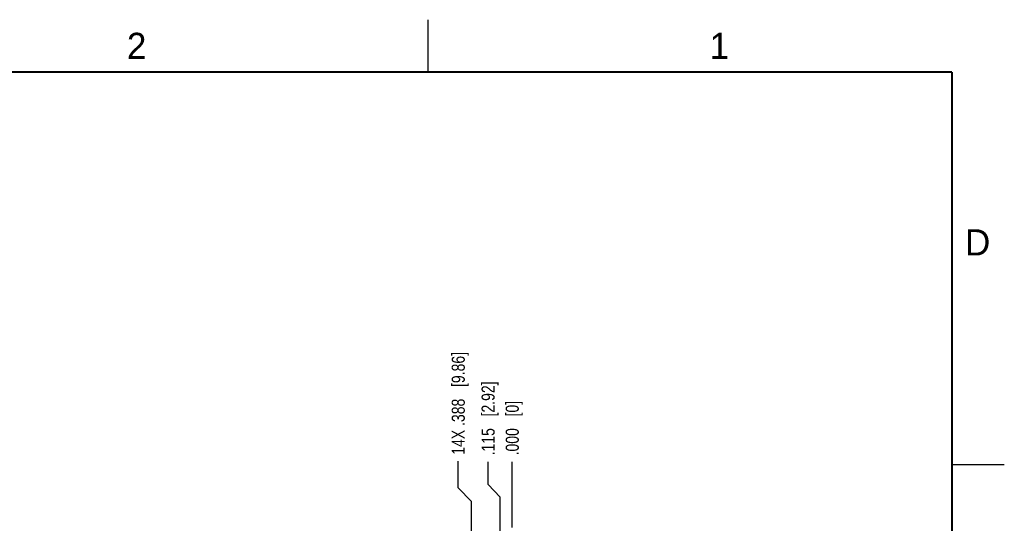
# Model space of a CAD drawing. Header units: inches. Extents: x 0 to 22, y 0 to 17.
# Tile 91 of 91: x 12.6 to 22, y 12.2 to 17. Entities that reach past the tile are written whole.
import ezdxf

# ---------------------------------------------------------------- set-up
doc = ezdxf.new("R2010")
doc.units = ezdxf.units.IN
doc.header["$LTSCALE"] = 1.21
doc.header["$MEASUREMENT"] = 0
doc.layers.get('0').update_dxf_attribs({"linetype": 'CONTINUOUS'})
doc.layers.add('DIMENSIONS', color=7, linetype='CONTINUOUS')
doc.styles.get("Standard").update_dxf_attribs({"font": 'txt', "width": 0.8})
doc.styles.add('TEXTSTYLE_2', font='txt')
doc.dimstyles.new('DIMSTYLE_1', dxfattribs={"dimtxt": 0.125, "dimasz": 0.18, "dimexe": 0.18, "dimexo": 0.0625, "dimgap": 0.09, "dimtad": 0, "dimtih": 1, "dimtoh": 1, "dimdec": 3, "dimzin": 4, "dimdsep": 46, "dimtxsty": 'STANDARD', "dimblk": '_FILLED', "dimblk1": '_FILLED', "dimblk2": '_FILLED', "dimcen": 0.09, "dimadec": 0, "dimazin": 0, "dimtp": 0.01, "dimtm": 0.01, "dimtfac": 1, "dimtdec": 3, "dimtofl": 0, "dimtmove": 0, "dimatfit": 3, "dimldrblk": '_FILLED', "dimfxl": 1, "dimtolj": 1, "dimtzin": 4, "dimarcsym": 0})

# ---------------------------------------------------------------- blocks, each defined once
blk = doc.blocks.new('*D31')
at = {"layer": 'DIMENSIONS', "color": 2, "linetype": 'CONTINUOUS'}
for p, q in [((17.0727, 12.5629), (17.0727, 12.7789)), ((17.1882, 12.4442), (17.0727, 12.5629)), ((17.1882, 12.1199), (17.1882, 12.4442))]:
    blk.add_line(p, q, dxfattribs=at)
at = {"layer": 'DIMENSIONS', "color": 2, "linetype": 'CONTINUOUS', "insert": (17.0102, 12.8414), "char_height": 0.125, "width": 1.125, "attachment_point": 1, "rotation": 90, "line_spacing_factor": 0.9}
blk.add_mtext('.115{\\Ftxt.shx;\\W1.000000;\\H0.125000; }[2.92]', dxfattribs=at)
blk = doc.blocks.new('_FILLED')
at = {"color": 0, "linetype": 'BYBLOCK'}
blk.add_solid([(0, 0), (-1, 0.174), (-1, -0.174)], dxfattribs=at)
blk = doc.blocks.new('*D32')
at = {"layer": 'DIMENSIONS', "color": 2, "linetype": 'CONTINUOUS'}
for p, q in [((16.7878, 12.5332), (16.7878, 12.785)), ((16.9152, 12.4027), (16.7878, 12.5332)), ((16.9152, 11.0864), (16.9152, 12.4027))]:
    blk.add_line(p, q, dxfattribs=at)
at = {"layer": 'DIMENSIONS', "color": 2, "linetype": 'CONTINUOUS', "insert": (16.7253, 12.8475), "char_height": 0.125, "width": 1.525, "attachment_point": 1, "rotation": 90, "line_spacing_factor": 0.9}
blk.add_mtext('14X .388{\\Ftxt.shx;\\W1.000000;\\H0.125000; }[9.86]', dxfattribs=at)
blk = doc.blocks.new('*D35')
at = {"layer": 'DIMENSIONS', "color": 2, "linetype": 'CONTINUOUS'}
blk.add_line((17.3032, 12.1539), (17.3032, 12.7789), dxfattribs=at)
at = {"layer": 'DIMENSIONS', "color": 2, "linetype": 'CONTINUOUS', "insert": (17.2407, 12.8414), "char_height": 0.125, "width": 0.825, "attachment_point": 1, "rotation": 90, "line_spacing_factor": 0.9}
blk.add_mtext('.000{\\Ftxt.shx;\\W1.000000;\\H0.125000; }[0]', dxfattribs=at)

msp = doc.modelspace()

# ---------------------------------------------------------------- linework, layer by layer
at = {"color": 2, "linetype": 'CONTINUOUS'}
for p, q in [((16.5, 16.5), (16.5, 17)), ((22, 12.75), (21.5, 12.75))]:
    msp.add_line(p, q, dxfattribs=at)
at = {"color": 7, "linetype": 'CONTINUOUS', "const_width": 0.02}
for points in [[(21.5, 16.5), (0.5, 16.5)], [(21.5, 0.5), (21.5, 16.5)]]:
    msp.add_lwpolyline(points, dxfattribs=at)

# ---------------------------------------------------------------- texts
at = {"color": 2, "linetype": 'CONTINUOUS', "char_height": 0.25, "width": 0.25, "attachment_point": 1, "line_spacing_factor": 0.9, "style": 'TEXTSTYLE_2'}
for s, insert in [('2', (13.625, 16.875)), ('1', (19.1875, 16.875)), ('D', (21.625, 15))]:
    msp.add_mtext(s, dxfattribs=dict(at, insert=insert))

# ---------------------------------------------------------------- dimensions: what is measured, and where the dimension line sits
at = {"layer": 'DIMENSIONS', "color": 2, "linetype": 'CONTINUOUS'}
dim = msp.add_ordinate_dim(feature_location=(16.9152, 11.0864), offset=(-0.1274, 1.6986), dtype=0, origin=(17.3032, 12.0914), text='14X <>', dimstyle='DIMSTYLE_1', dxfattribs=at)
dim.commit()
dim.dimension.update_dxf_attribs({"geometry": '*D32', "text_midpoint": (16.7878, 13.61)})
for feature_location, offset, dtype, picture, middle in [((17.1882321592, 12.1198635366), (-0.1155473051, 0.6590079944), 0, '*D31', (17.0726848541, 13.403871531)), ((17.3032321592, 12.1538635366), (0, 0.6250079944), 1, '*D35', (17.3032321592, 13.253871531))]:
    dim = msp.add_ordinate_dim(feature_location=feature_location, offset=offset, dtype=dtype, origin=(17.3032321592, 12.0913635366), dimstyle='DIMSTYLE_1', dxfattribs=at)
    dim.commit()
    dim.dimension.update_dxf_attribs({"geometry": picture, "text_midpoint": middle})

doc.saveas('drawing.dxf')
